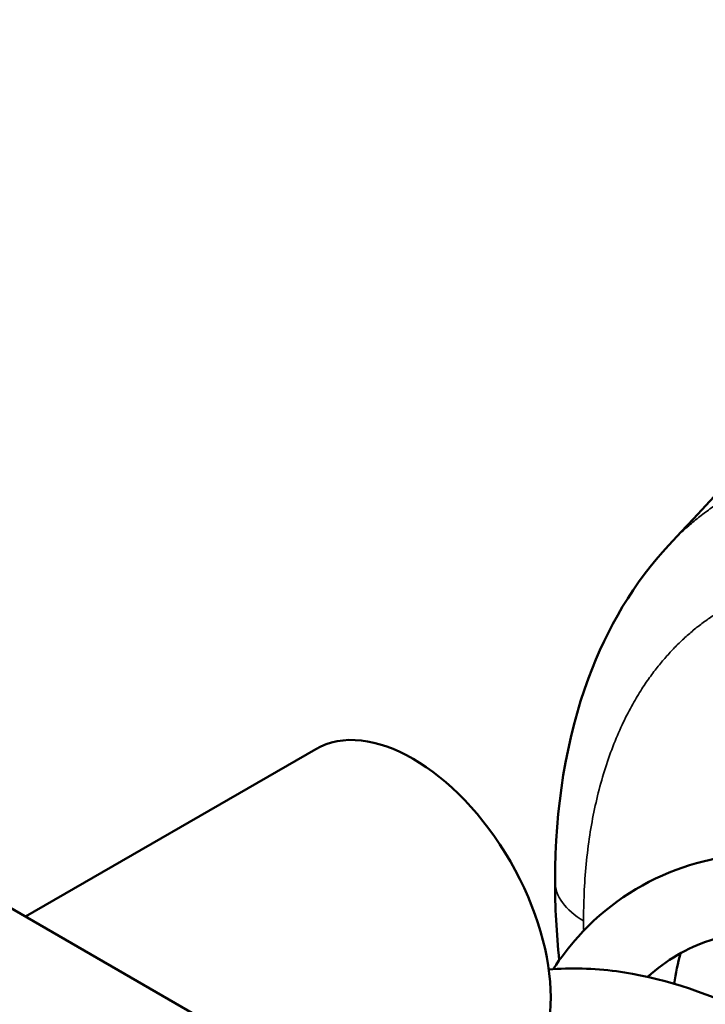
# Model space of a CAD drawing. Header units: millimetres. Extents: x 13 to 404, y 14 to 291.
# Tile 6 of 16: x 351.55 to 358.59, y 95.81 to 105.92. Entities that reach past the tile are written whole.
import ezdxf

# ---------------------------------------------------------------- set-up
doc = ezdxf.new("R2010")
doc.units = ezdxf.units.MM
doc.layers.add('Visible (ISO)', color=7, linetype='Continuous', lineweight=50)
doc.layers.add('Visible Narrow (ISO)', color=7, linetype='Continuous', lineweight=35)

msp = doc.modelspace()

# ---------------------------------------------------------------- linework, layer by layer
at = {"layer": 'Visible (ISO)'}
for p, q in [((361.388, 91.068), (335.933, 105.765)), ((354.59, 98.434), (351.61, 96.714))]:
    msp.add_line(p, q, dxfattribs=at)
msp.add_ellipse((355.59, 96.702), major_axis=(-1, 1.732), ratio=0.57735, start_param=3.141593, end_param=6.283185, dxfattribs=at)
for points, knots in [([(358.217, 100.528), (360.932, 103.436), (363.607, 106.155), (367.451, 110.558), (368.866, 112.178), (370.943, 114.348), (371.603, 115.069), (373.193, 116.91), (374.252, 118.051), (376.447, 119.769), (377.478, 120.46), (379.488, 121.781), (380.487, 122.384), (382.187, 123.051), (382.792, 123.233), (384.35, 123.575), (385.336, 123.675), (387.4, 123.638), (388.497, 123.465), (389.987, 123.01), (390.427, 122.848), (390.857, 122.662)], [0, 0, 0, 0, 1.478629, 1.478629, 2.233942, 2.233942, 2.676216, 2.676216, 3.197311, 3.197311, 3.655058, 3.655058, 4.034485, 4.034485, 4.225927, 4.225927, 4.517764, 4.517764, 4.845347, 4.845347, 4.985547, 4.985547, 4.985547, 4.985547]), ([(357.049, 97.079), (357.049, 97.827), (357.161, 98.539), (357.584, 99.68), (357.862, 100.148), (358.217, 100.528)], [0, 0, 0, 0, 0.2633688, 0.2633688, 0.4811955, 0.4811955, 0.4811955, 0.4811955]), ([(357.029, 96.174), (357.108, 96.293), (357.193, 96.404), (357.563, 96.815), (357.91, 97.053), (358.655, 97.33), (359.057, 97.386), (359.895, 97.335), (360.341, 97.225), (360.855, 97.011), (360.929, 96.979), (361.223, 96.84), (361.444, 96.717), (362.126, 96.28), (362.583, 95.901), (363.403, 95.054), (363.78, 94.577), (364.416, 93.587), (364.685, 93.062), (365.087, 92.031), (365.225, 91.512), (365.357, 90.541), (365.35, 90.078), (365.186, 89.266), (365.022, 88.902), (364.555, 88.365), (364.254, 88.178), (363.667, 88.028), (363.391, 88.02), (363.11, 88.063)], [19.391211, 19.391211, 19.391211, 19.391211, 19.448423, 19.448423, 19.62014, 19.62014, 19.782208, 19.782208, 19.950227, 19.950227, 19.978335, 19.978335, 20.062874, 20.062874, 20.244192, 20.244192, 20.421943, 20.421943, 20.598712, 20.598712, 20.775982, 20.775982, 20.954969, 20.954969, 21.134689, 21.134689, 21.302328, 21.302328, 21.431921, 21.431921, 21.431921, 21.431921]), ([(363.284, 88.847), (363.409, 88.832), (363.524, 88.833), (363.748, 88.867), (363.854, 88.904), (364.159, 89.081), (364.33, 89.299), (364.525, 89.928), (364.56, 90.32), (364.482, 91.121), (364.393, 91.525), (364.115, 92.36), (363.918, 92.801), (363.437, 93.657), (363.146, 94.082), (362.504, 94.854), (362.145, 95.212), (361.408, 95.806), (361.02, 96.052), (360.273, 96.401), (359.904, 96.51), (359.226, 96.589), (358.912, 96.559), (358.52, 96.43), (358.409, 96.38), (358.197, 96.257), (358.096, 96.182), (358.002, 96.095)], [1.680246, 1.680246, 1.680246, 1.680246, 1.757, 1.757, 1.847701, 1.847701, 2.045861, 2.045861, 2.220626, 2.220626, 2.365823, 2.365823, 2.514855, 2.514855, 2.665732, 2.665732, 2.817069, 2.817069, 2.967664, 2.967664, 3.116299, 3.116299, 3.2656, 3.2656, 3.329345, 3.329345, 3.395012, 3.395012, 3.395012, 3.395012]), ([(356.984, 96.171), (357.211, 96.19), (357.445, 96.184), (358.118, 96.094), (358.572, 95.95), (359.483, 95.509), (359.95, 95.198), (360.823, 94.457), (361.239, 94.017), (361.965, 93.079), (362.285, 92.567), (362.797, 91.542), (362.995, 91.015), (363.251, 90.009), (363.311, 89.516), (363.283, 88.622), (363.194, 88.209), (362.962, 87.738), (362.887, 87.62), (362.803, 87.512)], [16.391583, 16.391583, 16.391583, 16.391583, 16.483387, 16.483387, 16.653502, 16.653502, 16.832107, 16.832107, 17.011131, 17.011131, 17.188392, 17.188392, 17.364787, 17.364787, 17.54222, 17.54222, 17.722033, 17.722033, 17.787968, 17.787968, 17.787968, 17.787968])]:
    msp.add_open_spline(points, degree=3, knots=knots, dxfattribs=at)
for points in [[(357.092, 96.266), (357.064, 96.542), (357.049, 96.814), (357.049, 97.079)], [(358.271, 96.025), (358.289, 96.132), (358.311, 96.236), (358.337, 96.337)]]:
    msp.add_open_spline(points, degree=3, dxfattribs=at)
at = {"layer": 'Visible Narrow (ISO)'}
msp.add_ellipse((358.049, 97.079), major_axis=(-1, 0), ratio=0.577382, start_param=0.000001, end_param=0.785425, dxfattribs=at)
for points, knots in [([(359.248, 101.227), (359.187, 101.204), (359.13, 101.179), (359.077, 101.154), (359.024, 101.13), (358.974, 101.104), (358.927, 101.079), (358.881, 101.054), (358.837, 101.028), (358.794, 101.002), (358.752, 100.976), (358.71, 100.949), (358.67, 100.921), (358.63, 100.893), (358.59, 100.864), (358.551, 100.834), (358.512, 100.804), (358.473, 100.772), (358.436, 100.739), (358.398, 100.707), (358.361, 100.673), (358.325, 100.639), (358.289, 100.604), (358.254, 100.568), (358.22, 100.532), (358.219, 100.531), (358.218, 100.53), (358.217, 100.528)], [0, 0, 0, 0, 0.047619, 0.047619, 0.047619, 0.0952381, 0.0952381, 0.0952381, 0.1428571, 0.1428571, 0.1428571, 0.1904762, 0.1904762, 0.1904762, 0.2380952, 0.2380952, 0.2380952, 0.2857143, 0.2857143, 0.2857143, 0.3333333, 0.3333333, 0.3333333, 0.3809524, 0.3809524, 0.3809524, 0.3823858, 0.3823858, 0.3823858, 0.3823858]), ([(359.139, 100.044), (359.086, 100.024), (359.037, 100.003), (358.99, 99.982), (358.944, 99.96), (358.901, 99.939), (358.86, 99.917), (358.82, 99.895), (358.781, 99.873), (358.744, 99.851), (358.707, 99.828), (358.672, 99.805), (358.636, 99.78), (358.601, 99.756), (358.567, 99.731), (358.532, 99.705), (358.498, 99.678), (358.465, 99.651), (358.432, 99.622), (358.399, 99.594), (358.367, 99.564), (358.335, 99.534), (358.304, 99.504), (358.273, 99.473), (358.243, 99.441), (358.213, 99.408), (358.183, 99.375), (358.154, 99.34), (358.124, 99.305), (358.095, 99.269), (358.065, 99.23), (358.036, 99.191), (358.006, 99.149), (357.975, 99.104), (357.945, 99.059), (357.914, 99.01), (357.882, 98.956), (357.851, 98.903), (357.819, 98.845), (357.786, 98.782), (357.754, 98.718), (357.721, 98.648), (357.689, 98.574), (357.657, 98.499), (357.626, 98.419), (357.598, 98.337), (357.569, 98.254), (357.543, 98.169), (357.519, 98.083), (357.495, 97.997), (357.474, 97.909), (357.455, 97.821), (357.436, 97.732), (357.42, 97.644), (357.406, 97.549), (357.391, 97.455), (357.379, 97.355), (357.369, 97.254), (357.359, 97.152), (357.352, 97.049), (357.348, 96.951), (357.344, 96.853), (357.342, 96.76), (357.342, 96.671)], [0, 0, 0, 0, 0.047619, 0.047619, 0.047619, 0.0952381, 0.0952381, 0.0952381, 0.1428571, 0.1428571, 0.1428571, 0.1904762, 0.1904762, 0.1904762, 0.2380952, 0.2380952, 0.2380952, 0.2857143, 0.2857143, 0.2857143, 0.3333333, 0.3333333, 0.3333333, 0.3809524, 0.3809524, 0.3809524, 0.4285714, 0.4285714, 0.4285714, 0.4761905, 0.4761905, 0.4761905, 0.5238095, 0.5238095, 0.5238095, 0.5714286, 0.5714286, 0.5714286, 0.6190476, 0.6190476, 0.6190476, 0.6666667, 0.6666667, 0.6666667, 0.7142857, 0.7142857, 0.7142857, 0.7619048, 0.7619048, 0.7619048, 0.8095238, 0.8095238, 0.8095238, 0.8571429, 0.8571429, 0.8571429, 0.9047619, 0.9047619, 0.9047619, 0.952381, 0.952381, 0.952381, 1, 1, 1, 1])]:
    msp.add_open_spline(points, degree=3, knots=knots, dxfattribs=at)
for points in [[(357.342, 96.671), (357.342, 96.636), (357.342, 96.602), (357.343, 96.568)], [(357.995, 96.096), (358.092, 96.181), (358.195, 96.255), (358.305, 96.319)]]:
    msp.add_open_spline(points, degree=3, dxfattribs=at)

doc.saveas('drawing.dxf')
